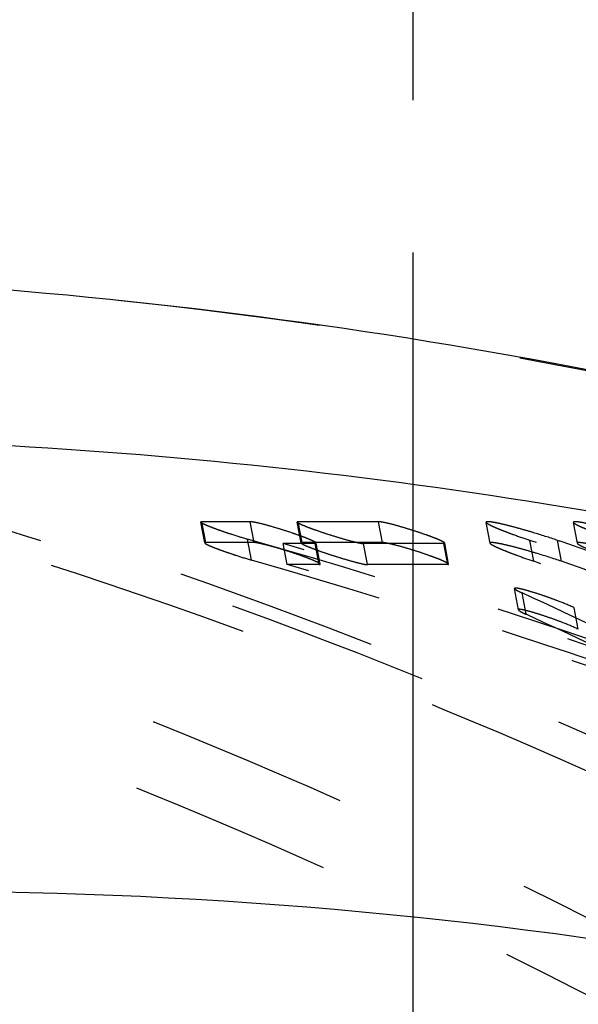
# Model space of a CAD drawing. Header units: millimetres. Extents: x 142 to 367, y 145 to 355.
# Tile 253 of 256: x 266 to 275, y 323 to 339. Entities that reach past the tile are written whole.
import ezdxf

# ---------------------------------------------------------------- set-up
doc = ezdxf.new("R2010")
doc.units = ezdxf.units.MM
doc.header["$LTSCALE"] = 32.592593
doc.linetypes.add('CENTER', pattern=[0.6, 0.375, -0.075, 0.075, -0.075])
doc.linetypes.add('HIDDEN', pattern=[0.2, 0.1, -0.1])
doc.layers.get('0').update_dxf_attribs({"linetype": 'CONTINUOUS'})
doc.layers.add('KONST.EL_MIT_GEO', color=7, linetype='CONTINUOUS')

msp = doc.modelspace()

# ---------------------------------------------------------------- linework, layer by layer
at = {"color": 2, "linetype": 'CENTER'}
msp.add_line((272.214, 355.075), (272.214, 144.925), dxfattribs=at)
at = {"layer": 'KONST.EL_MIT_GEO', "color": 8, "linetype": 'HIDDEN'}
for p, q in [((268.872, 330.853), (268.809, 331.188)), ((268.887, 330.859), (268.824, 331.194)), ((269.599, 331.194), (268.824, 331.194)), ((269.662, 330.859), (269.599, 331.194)), ((270.42, 330.853), (270.357, 331.188)), ((270.436, 330.859), (270.373, 331.194)), ((271.663, 331.194), (270.373, 331.194)), ((271.726, 330.859), (271.663, 331.194)), ((273.456, 330.849), (273.393, 331.184)), ((274.857, 330.849), (274.794, 331.184)), ((269.621, 330.578), (269.558, 330.916)), ((274.159, 330.558), (274.096, 330.895)), ((274.601, 330.558), (274.538, 330.895)), ((269.662, 330.859), (268.887, 330.859)), ((270.192, 330.506), (270.129, 330.844)), ((270.646, 330.844), (270.129, 330.844)), ((271.726, 330.859), (270.436, 330.859)), ((270.709, 330.506), (270.646, 330.844)), ((270.725, 330.512), (270.661, 330.85)), ((271.483, 330.506), (271.42, 330.844)), ((272.71, 330.844), (271.42, 330.844)), ((272.774, 330.506), (272.71, 330.844)), ((272.789, 330.512), (272.726, 330.85)), ((270.709, 330.506), (270.192, 330.506)), ((272.774, 330.506), (271.483, 330.506)), ((273.909, 329.778), (273.845, 330.12)), ((274.032, 329.708), (273.968, 330.051)), ((274.872, 329.468), (274.808, 329.812))]:
    msp.add_line(p, q, dxfattribs=at)
for centre, radius, start, end in [((268.46, 325.64), 5.671, 70.0087, 71.301), ((268.793, 326.559), 4.694, 69.6648, 69.9933), ((245.858, 247.747), 87.812, 66.91626, 71.24231), ((246.357, 247.909), 87.64, 71.07544, 71.2432), ((246.332, 247.837), 87.716, 69.73392, 71.07525), ((245.855, 247.72), 87.54, 66.79093, 71.13582), ((246.332, 247.817), 87.437, 69.62102, 71.13648)]:
    msp.add_arc(centre, radius, start, end, dxfattribs=at)
at = {"layer": 'KONST.EL_MIT_GEO', "color": 7, "linetype": 'Continuous'}
msp.add_arc((264.237, 247.81), 77.445, 68.84408, 89.98217, dxfattribs=at)
at = {"layer": 'KONST.EL_MIT_GEO', "color": 8, "linetype": 'HIDDEN'}
for centre, major_axis, ratio, start_param, end_param in [((232.88, 242.575), (107.034, 11.575), 0.861656, 1.047001, 1.129697), ((233.202, 242.575), (107.034, 11.575), 0.861656, 1.061575, 1.127233), ((232.88, 242.575), (106.689, 11.537), 0.861656, 1.044827, 1.127893), ((233.202, 242.575), (106.689, 11.537), 0.861656, 1.059469, 1.125418), ((252.84, 242.575), (-8.567, 92.714), 0.772733, -0.455653, -0.416189), ((253.162, 242.575), (-8.567, 92.714), 0.772733, -0.470233, -0.423697), ((252.84, 242.575), (-8.539, 92.415), 0.772733, -0.457759, -0.418118)]:
    msp.add_ellipse(centre, major_axis=major_axis, ratio=ratio, start_param=start_param, end_param=end_param, dxfattribs=at)
for points, knots in [([(258.404, 149.925), (261.332, 149.925), (267.194, 150.223), (275.897, 151.56), (284.432, 153.774), (292.717, 156.844), (300.67, 160.74), (308.215, 165.424), (315.28, 170.85), (321.797, 176.967), (327.703, 183.716), (332.942, 191.03), (337.463, 198.842), (342.477, 209.819), (346.748, 224.408), (348.472, 242.575), (346.748, 260.742), (342.477, 275.331), (337.463, 286.308), (332.942, 294.12), (327.703, 301.434), (321.797, 308.183), (315.28, 314.3), (308.215, 319.726), (300.67, 324.41), (292.717, 328.306), (284.432, 331.376), (275.897, 333.59), (267.194, 334.927), (261.332, 335.225), (258.404, 335.225)], [0, 0, 0, 0, 0.030718, 0.061456, 0.092236, 0.123076, 0.153992, 0.184996, 0.2161, 0.247308, 0.278623, 0.310041, 0.341557, 0.37316, 0.4365, 0.5, 0.5635, 0.62684, 0.658443, 0.689959, 0.721377, 0.752692, 0.7839, 0.815004, 0.846008, 0.876924, 0.907764, 0.938544, 0.969282, 1, 1, 1, 1]), ([(236.227, 334.112), (239.12, 334.112), (244.911, 333.817), (253.51, 332.496), (261.943, 330.309), (270.127, 327.276), (277.985, 323.427), (285.44, 318.8), (292.42, 313.438), (298.859, 307.395), (304.694, 300.727), (309.87, 293.5), (314.336, 285.783), (319.29, 274.938), (323.51, 260.524), (325.213, 242.575), (323.51, 224.626), (319.29, 210.212), (314.336, 199.367), (309.87, 191.65), (304.694, 184.423), (298.859, 177.755), (292.42, 171.712), (285.44, 166.35), (277.985, 161.723), (270.127, 157.874), (261.943, 154.841), (253.51, 152.654), (244.911, 151.333), (239.12, 151.038), (236.227, 151.038)], [0, 0, 0, 0, 0.030718, 0.061456, 0.092236, 0.123076, 0.153991, 0.184996, 0.2161, 0.247308, 0.278623, 0.310041, 0.341557, 0.37316, 0.4365, 0.5, 0.5635, 0.62684, 0.658443, 0.689959, 0.721377, 0.752692, 0.7839, 0.815004, 0.846009, 0.876924, 0.907764, 0.938544, 0.969282, 1, 1, 1, 1]), ([(255.903, 333.725), (258.62, 333.212), (264.012, 331.925), (271.886, 329.232), (279.486, 325.796), (289.173, 320.263), (300.291, 311.633), (309.648, 301.066), (315.909, 291.668), (319.966, 284.183), (323.336, 276.343), (326.879, 265.505), (329.463, 251.4), (329.502, 234.2), (326.488, 217.282), (320.518, 201.223), (311.797, 186.571), (302.456, 175.925), (293.953, 168.598), (287.117, 163.738), (279.877, 159.554), (272.293, 156.081), (264.432, 153.347), (256.36, 151.378), (248.147, 150.19), (242.622, 149.925), (239.862, 149.925)], [0, 0, 0, 0, 0.030746, 0.061544, 0.09241, 0.123356, 0.185457, 0.247955, 0.279383, 0.310899, 0.342496, 0.374159, 0.437563, 0.50104, 0.564448, 0.62765, 0.690539, 0.753047, 0.784185, 0.815226, 0.846176, 0.877046, 0.907848, 0.938596, 0.969307, 1, 1, 1, 1]), ([(223.814, 333.507), (221.104, 332.994), (215.726, 331.708), (207.873, 329.017), (200.293, 325.587), (190.632, 320.062), (179.545, 311.449), (170.215, 300.905), (163.973, 291.528), (159.929, 284.06), (156.569, 276.238), (153.038, 265.426), (150.465, 251.355), (150.43, 234.197), (153.441, 217.322), (159.398, 201.304), (168.101, 186.688), (179.257, 173.974), (192.488, 163.598), (207.344, 155.918), (223.317, 151.199), (239.86, 149.608), (256.402, 151.199), (272.376, 155.916), (287.233, 163.596), (300.464, 173.971), (311.62, 186.685), (320.324, 201.3), (326.282, 217.317), (329.294, 234.193), (329.259, 251.35), (326.687, 265.421), (323.156, 276.234), (319.797, 284.056), (315.753, 291.524), (309.512, 300.902), (300.182, 311.446), (289.095, 320.06), (279.435, 325.585), (271.855, 329.016), (264.002, 331.707), (258.624, 332.993), (255.914, 333.506)], [0, 0, 0, 0, 0.015377, 0.030781, 0.046218, 0.061696, 0.092755, 0.124013, 0.139731, 0.155494, 0.171297, 0.187133, 0.218843, 0.250591, 0.282303, 0.313913, 0.345366, 0.376628, 0.407692, 0.438577, 0.469325, 0.5, 0.530675, 0.561423, 0.592308, 0.623372, 0.654634, 0.686087, 0.717696, 0.749409, 0.781156, 0.812867, 0.828703, 0.844506, 0.860269, 0.875987, 0.907245, 0.938304, 0.953782, 0.969219, 0.984623, 1, 1, 1, 1]), ([(235.98, 333.113), (238.841, 333.113), (244.569, 332.821), (253.074, 331.515), (261.415, 329.351), (269.51, 326.351), (277.282, 322.545), (284.655, 317.968), (291.559, 312.665), (297.928, 306.687), (303.699, 300.092), (308.818, 292.945), (313.236, 285.311), (318.136, 274.584), (322.309, 260.328), (323.995, 242.575), (322.309, 224.822), (318.136, 210.566), (313.236, 199.839), (308.818, 192.205), (303.699, 185.058), (297.928, 178.463), (291.559, 172.485), (284.655, 167.182), (277.282, 162.605), (269.51, 158.799), (261.415, 155.799), (253.074, 153.635), (244.569, 152.329), (238.841, 152.037), (235.98, 152.037)], [0, 0, 0, 0, 0.030718, 0.061456, 0.092236, 0.123076, 0.153991, 0.184996, 0.2161, 0.247308, 0.278623, 0.310041, 0.341557, 0.37316, 0.4365, 0.5, 0.5635, 0.62684, 0.658443, 0.689959, 0.721377, 0.752692, 0.7839, 0.815004, 0.846009, 0.876924, 0.907764, 0.938544, 0.969282, 1, 1, 1, 1]), ([(239.788, 150.438), (242.531, 150.438), (248.022, 150.701), (256.186, 151.881), (264.21, 153.838), (272.025, 156.553), (279.564, 160.005), (289.169, 165.552), (300.183, 174.184), (311.301, 186.85), (319.978, 201.412), (325.92, 217.372), (328.926, 234.188), (328.898, 251.285), (326.34, 265.308), (322.827, 276.085), (319.483, 283.881), (315.457, 291.325), (309.242, 300.674), (299.95, 311.187), (288.907, 319.777), (279.284, 325.289), (271.732, 328.713), (263.909, 331.4), (258.55, 332.687), (255.85, 333.199)], [0, 0, 0, 0, 0.030691, 0.061402, 0.092151, 0.122954, 0.153826, 0.184779, 0.246894, 0.309405, 0.372297, 0.435503, 0.498915, 0.562397, 0.625806, 0.657472, 0.689071, 0.720591, 0.752022, 0.814526, 0.876633, 0.907583, 0.938452, 0.969252, 1, 1, 1, 1]), ([(268.824, 331.194), (268.822, 331.194), (268.817, 331.194), (268.808, 331.192), (268.809, 331.189)], [0, 0, 0, 0, 0.420232, 1, 1, 1, 1]), ([(268.809, 331.189), (268.809, 331.186), (268.817, 331.179), (268.831, 331.17), (268.855, 331.158), (268.899, 331.138), (268.971, 331.109), (269.07, 331.072), (269.184, 331.032), (269.347, 330.978), (269.473, 330.94), (269.558, 330.916)], [0, 0, 0, 0, 0.011543, 0.033786, 0.066586, 0.109027, 0.218505, 0.3536, 0.506413, 0.669771, 1, 1, 1, 1]), ([(270.278, 331.012), (270.21, 331.035), (270.075, 331.078), (269.883, 331.134), (269.738, 331.172), (269.646, 331.189), (269.612, 331.194), (269.599, 331.194)], [0, 0, 0, 0, 0.304319, 0.603384, 0.853214, 0.94272, 1, 1, 1, 1]), ([(270.373, 331.194), (270.37, 331.194), (270.366, 331.194), (270.357, 331.192), (270.357, 331.189)], [0, 0, 0, 0, 0.420312, 1, 1, 1, 1]), ([(270.357, 331.189), (270.358, 331.183), (270.375, 331.174), (270.402, 331.158), (270.449, 331.138), (270.507, 331.114), (270.576, 331.088), (270.684, 331.049), (270.83, 331), (271.008, 330.944), (271.176, 330.895), (271.312, 330.862), (271.39, 330.844), (271.42, 330.844)], [0, 0, 0, 0, 0.014287, 0.044622, 0.089514, 0.146641, 0.213662, 0.288364, 0.452899, 0.624987, 0.788161, 0.921376, 1, 1, 1, 1]), ([(272.726, 330.85), (272.725, 330.855), (272.708, 330.865), (272.681, 330.882), (272.635, 330.902), (272.576, 330.927), (272.507, 330.954), (272.399, 330.993), (272.254, 331.042), (272.075, 331.098), (271.907, 331.146), (271.771, 331.178), (271.693, 331.194), (271.663, 331.194)], [0, 0, 0, 0, 0.01462, 0.045229, 0.090302, 0.147496, 0.214494, 0.289117, 0.453475, 0.625474, 0.788557, 0.921537, 1, 1, 1, 1]), ([(274.538, 330.895), (274.408, 330.939), (274.213, 331.001), (273.957, 331.076), (273.78, 331.124), (273.645, 331.157), (273.552, 331.176), (273.497, 331.186), (273.451, 331.193), (273.423, 331.195), (273.391, 331.193), (273.393, 331.185)], [0, 0, 0, 0, 0.346398, 0.516033, 0.673459, 0.809493, 0.866354, 0.914139, 0.951776, 0.978564, 1, 1, 1, 1]), ([(273.393, 331.185), (273.394, 331.177), (273.418, 331.162), (273.458, 331.138), (273.526, 331.107), (273.612, 331.071), (273.716, 331.03), (273.878, 330.97), (274.007, 330.925), (274.096, 330.895)], [0, 0, 0, 0, 0.031519, 0.097149, 0.194406, 0.318884, 0.465896, 0.631108, 1, 1, 1, 1]), ([(275.597, 331.005), (275.497, 331.036), (275.31, 331.09), (275.087, 331.148), (274.952, 331.177), (274.891, 331.187), (274.857, 331.192), (274.829, 331.194), (274.811, 331.195), (274.793, 331.19), (274.794, 331.185)], [0, 0, 0, 0, 0.378288, 0.703739, 0.830341, 0.881654, 0.924007, 0.956929, 0.980111, 1, 1, 1, 1]), ([(274.794, 331.185), (274.795, 331.177), (274.819, 331.162), (274.86, 331.138), (274.927, 331.107), (275.013, 331.071), (275.117, 331.03), (275.279, 330.97), (275.408, 330.925), (275.497, 330.895)], [0, 0, 0, 0, 0.031519, 0.097149, 0.194406, 0.318884, 0.465896, 0.631108, 1, 1, 1, 1]), ([(270.661, 330.85), (270.661, 330.853), (270.654, 330.859), (270.64, 330.868), (270.619, 330.88), (270.578, 330.899), (270.512, 330.927), (270.455, 330.949), (270.424, 330.96)], [0, 0, 0, 0, 0.033869, 0.097266, 0.189922, 0.309525, 0.618017, 1, 1, 1, 1]), ([(268.887, 330.859), (268.885, 330.859), (268.88, 330.859), (268.871, 330.856), (268.872, 330.853)], [0, 0, 0, 0, 0.419905, 1, 1, 1, 1]), ([(268.872, 330.853), (268.872, 330.85), (268.88, 330.844), (268.894, 330.834), (268.918, 330.822), (268.963, 330.802), (269.034, 330.773), (269.133, 330.736), (269.247, 330.696), (269.41, 330.642), (269.536, 330.603), (269.621, 330.578)], [0, 0, 0, 0, 0.011592, 0.033884, 0.066733, 0.109217, 0.218749, 0.353849, 0.506623, 0.669913, 1, 1, 1, 1]), ([(270.725, 330.512), (270.724, 330.518), (270.707, 330.528), (270.679, 330.544), (270.633, 330.565), (270.575, 330.59), (270.506, 330.617), (270.398, 330.656), (270.252, 330.706), (270.074, 330.761), (269.905, 330.81), (269.769, 330.842), (269.691, 330.859), (269.662, 330.859)], [0, 0, 0, 0, 0.014673, 0.045334, 0.090448, 0.147667, 0.21467, 0.289281, 0.453577, 0.625503, 0.788547, 0.921534, 1, 1, 1, 1]), ([(270.436, 330.859), (270.433, 330.859), (270.429, 330.859), (270.42, 330.856), (270.42, 330.853)], [0, 0, 0, 0, 0.419992, 1, 1, 1, 1]), ([(270.42, 330.853), (270.421, 330.848), (270.438, 330.838), (270.465, 330.822), (270.512, 330.802), (270.57, 330.778), (270.639, 330.752), (270.747, 330.712), (270.893, 330.663), (271.071, 330.607), (271.24, 330.557), (271.376, 330.524), (271.454, 330.506), (271.483, 330.506)], [0, 0, 0, 0, 0.014337, 0.044721, 0.089655, 0.146806, 0.213832, 0.288523, 0.452998, 0.625013, 0.788148, 0.921372, 1, 1, 1, 1]), ([(270.646, 330.844), (270.648, 330.844), (270.653, 330.844), (270.662, 330.847), (270.661, 330.85)], [0, 0, 0, 0, 0.418074, 1, 1, 1, 1]), ([(272.789, 330.512), (272.788, 330.518), (272.772, 330.528), (272.744, 330.544), (272.698, 330.565), (272.64, 330.59), (272.57, 330.617), (272.463, 330.656), (272.317, 330.706), (272.139, 330.761), (271.97, 330.81), (271.834, 330.842), (271.756, 330.859), (271.726, 330.859)], [0, 0, 0, 0, 0.014673, 0.045334, 0.090448, 0.147667, 0.21467, 0.289281, 0.453577, 0.625503, 0.788547, 0.921534, 1, 1, 1, 1]), ([(272.71, 330.844), (272.713, 330.844), (272.718, 330.844), (272.726, 330.847), (272.726, 330.85)], [0, 0, 0, 0, 0.418074, 1, 1, 1, 1]), ([(274.601, 330.558), (274.471, 330.602), (274.277, 330.665), (274.021, 330.74), (273.843, 330.788), (273.709, 330.821), (273.615, 330.841), (273.56, 330.851), (273.514, 330.857), (273.486, 330.86), (273.454, 330.858), (273.456, 330.849)], [0, 0, 0, 0, 0.346304, 0.515912, 0.673343, 0.809412, 0.866297, 0.914103, 0.951755, 0.978551, 1, 1, 1, 1]), ([(273.456, 330.849), (273.457, 330.841), (273.481, 330.826), (273.522, 330.802), (273.59, 330.771), (273.676, 330.735), (273.779, 330.694), (273.942, 330.633), (274.07, 330.588), (274.159, 330.558)], [0, 0, 0, 0, 0.031625, 0.097352, 0.19468, 0.319188, 0.466186, 0.631338, 1, 1, 1, 1]), ([(276.002, 330.558), (275.873, 330.602), (275.678, 330.665), (275.422, 330.74), (275.244, 330.788), (275.11, 330.821), (275.016, 330.841), (274.961, 330.851), (274.915, 330.857), (274.887, 330.86), (274.855, 330.858), (274.857, 330.849)], [0, 0, 0, 0, 0.346304, 0.515912, 0.673343, 0.809412, 0.866297, 0.914103, 0.951755, 0.978551, 1, 1, 1, 1]), ([(274.857, 330.849), (274.858, 330.841), (274.882, 330.826), (274.923, 330.802), (274.991, 330.771), (275.077, 330.735), (275.18, 330.694), (275.343, 330.633), (275.471, 330.588), (275.56, 330.558)], [0, 0, 0, 0, 0.031625, 0.097352, 0.19468, 0.319188, 0.466186, 0.631338, 1, 1, 1, 1]), ([(270.709, 330.506), (270.711, 330.506), (270.716, 330.506), (270.725, 330.509), (270.725, 330.512)], [0, 0, 0, 0, 0.417726, 1, 1, 1, 1]), ([(272.774, 330.506), (272.776, 330.506), (272.781, 330.506), (272.79, 330.509), (272.789, 330.512)], [0, 0, 0, 0, 0.417726, 1, 1, 1, 1]), ([(274.808, 329.812), (274.722, 329.852), (274.583, 329.908), (274.39, 329.979), (274.236, 330.032), (274.091, 330.077), (273.983, 330.107), (273.912, 330.122), (273.88, 330.128), (273.861, 330.129), (273.851, 330.129), (273.844, 330.125), (273.845, 330.123)], [0, 0, 0, 0, 0.278743, 0.440925, 0.604836, 0.758596, 0.886741, 0.935424, 0.970883, 0.983205, 0.991875, 1, 1, 1, 1]), ([(273.845, 330.123), (273.846, 330.118), (273.859, 330.108), (273.883, 330.092), (273.921, 330.072), (273.951, 330.059), (273.968, 330.051)], [0, 0, 0, 0, 0.10399, 0.31183, 0.61546, 1, 1, 1, 1]), ([(274.872, 329.468), (274.787, 329.508), (274.647, 329.565), (274.455, 329.636), (274.3, 329.689), (274.156, 329.734), (274.047, 329.765), (273.977, 329.78), (273.944, 329.786), (273.925, 329.787), (273.916, 329.787), (273.908, 329.783), (273.909, 329.78)], [0, 0, 0, 0, 0.278728, 0.440851, 0.604714, 0.75847, 0.886662, 0.935376, 0.970856, 0.983184, 0.991856, 1, 1, 1, 1]), ([(273.909, 329.78), (273.91, 329.775), (273.923, 329.765), (273.947, 329.75), (273.986, 329.73), (274.015, 329.716), (274.032, 329.708)], [0, 0, 0, 0, 0.104257, 0.312213, 0.615762, 1, 1, 1, 1]), ([(235.98, 324.325), (238.563, 324.325), (243.735, 324.062), (251.415, 322.882), (258.946, 320.928), (266.255, 318.22), (273.273, 314.783), (279.931, 310.65), (286.165, 305.862), (291.915, 300.464), (297.126, 294.509), (303.294, 285.899), (309.418, 274.024), (313.929, 258.607), (315.452, 242.575), (313.929, 226.543), (309.418, 211.126), (303.294, 199.251), (297.126, 190.641), (291.915, 184.686), (286.165, 179.288), (279.931, 174.5), (273.273, 170.367), (266.255, 166.93), (258.946, 164.222), (251.415, 162.268), (243.735, 161.088), (238.563, 160.825), (235.98, 160.825)], [0, 0, 0, 0, 0.030722, 0.061465, 0.09225, 0.123094, 0.154014, 0.185024, 0.216132, 0.247345, 0.278664, 0.310086, 0.373141, 0.436491, 0.5, 0.563509, 0.626859, 0.689914, 0.721336, 0.752655, 0.783868, 0.814976, 0.845986, 0.876906, 0.90775, 0.938535, 0.969278, 1, 1, 1, 1])]:
    msp.add_open_spline(points, degree=3, knots=knots, dxfattribs=at)
at = {"layer": 'KONST.EL_MIT_GEO', "color": 7, "linetype": 'Continuous'}
for points, knots in [([(258.404, 335.225), (262.077, 335.225), (269.433, 334.763), (280.292, 332.693), (290.821, 329.28), (300.86, 324.576), (310.261, 318.656), (318.883, 311.61), (326.6, 303.547), (331.063, 297.577), (333.109, 294.469)], [0, 0, 0, 0, 0.124329, 0.248732, 0.373283, 0.498046, 0.623072, 0.748397, 0.874039, 1, 1, 1, 1]), ([(327.838, 300.068), (325.812, 302.593), (321.491, 307.416), (314.271, 313.883), (306.408, 319.494), (298, 324.18), (289.145, 327.885), (279.951, 330.563), (270.53, 332.184), (264.169, 332.546), (260.992, 332.546)], [0, 0, 0, 0, 0.126399, 0.25232, 0.377774, 0.5028, 0.627453, 0.751809, 0.875956, 1, 1, 1, 1])]:
    msp.add_open_spline(points, degree=3, knots=knots, dxfattribs=at)

doc.saveas('drawing.dxf')
